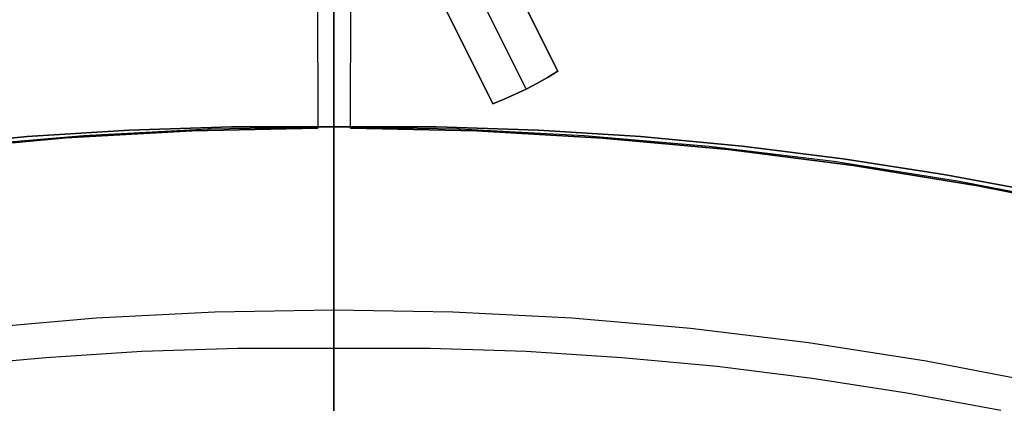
# Model space of a CAD drawing. Header units: millimetres. Extents: x 10802 to 11966, y -167 to 850.
# Tile 135 of 182: x 11378.24 to 11391.8, y 529.05 to 534.33. Entities that reach past the tile are written whole.
import ezdxf

# ---------------------------------------------------------------- set-up
doc = ezdxf.new("R2010")
doc.units = ezdxf.units.MM
doc.layers.add('1', color=7, linetype='Continuous')
doc.layers.add('color', color=7, linetype='Continuous')

msp = doc.modelspace()

# ---------------------------------------------------------------- linework, layer by layer
at = {"layer": '1', "color": 29, "true_color": 0x4d342b}
for p, q in [((11382.241, 557.845, 34.462), (11382.35, 532.841, 34.462)), ((11382.797, 532.841, 34.462), (11382.91, 557.845, 34.462)), ((11382.265, 552.346, 42.462), (11382.35, 532.841, 42.462)), ((11382.797, 532.841, 42.462), (11382.885, 552.345, 42.462)), ((11382.284, 547.996, 76.062), (11382.35, 532.841, 76.062)), ((11382.797, 532.841, 76.062), (11382.865, 547.996, 76.062)), ((11382.309, 542.346, 70.562), (11382.35, 532.841, 70.562)), ((11382.797, 532.841, 70.562), (11382.84, 542.346, 70.562)), ((11380.613, 532.803, 34.462), (11378.878, 532.705, 34.462)), ((11380.613, 532.803, 42.462), (11378.878, 532.705, 42.462)), ((11380.613, 532.803, 70.562), (11378.878, 532.705, 70.562)), ((11380.613, 532.803, 76.062), (11378.878, 532.705, 76.062)), ((11378.878, 532.705, 38.462), (11380.613, 532.803, 38.462)), ((11378.878, 532.705, 73.312), (11380.613, 532.803, 73.312)), ((11382.35, 532.841, 34.462), (11380.613, 532.803, 34.462)), ((11382.35, 532.841, 42.462), (11380.613, 532.803, 42.462)), ((11382.35, 532.841, 70.562), (11380.613, 532.803, 70.562)), ((11382.35, 532.841, 76.062), (11380.613, 532.803, 76.062)), ((11380.613, 532.803, 38.462), (11382.35, 532.841, 38.462)), ((11380.613, 532.803, 73.312), (11382.35, 532.841, 73.312)), ((11382.35, 532.841, 42.462), (11382.35, 532.841, 34.462)), ((11382.35, 532.841, 76.062), (11382.35, 532.841, 70.562)), ((11382.797, 532.841, 34.462), (11382.797, 532.841, 42.462)), ((11384.534, 532.803, 34.462), (11382.797, 532.841, 34.462)), ((11384.534, 532.803, 42.462), (11382.797, 532.841, 42.462)), ((11382.797, 532.841, 70.562), (11382.797, 532.841, 76.062)), ((11384.534, 532.803, 70.562), (11382.797, 532.841, 70.562)), ((11384.534, 532.803, 76.062), (11382.797, 532.841, 76.062)), ((11382.797, 532.841, 38.462), (11384.534, 532.803, 38.462)), ((11382.797, 532.841, 73.312), (11384.534, 532.803, 73.312)), ((11386.269, 532.704, 34.462), (11384.534, 532.803, 34.462)), ((11386.269, 532.704, 42.462), (11384.534, 532.803, 42.462)), ((11386.269, 532.704, 70.562), (11384.534, 532.803, 70.562)), ((11386.269, 532.704, 76.062), (11384.534, 532.803, 76.062)), ((11384.534, 532.803, 38.462), (11386.269, 532.704, 38.462)), ((11384.534, 532.803, 73.312), (11386.269, 532.704, 73.312)), ((11378.878, 532.705, 34.462), (11377.148, 532.546, 34.462)), ((11378.878, 532.705, 42.462), (11377.148, 532.546, 42.462)), ((11378.878, 532.705, 70.562), (11377.148, 532.546, 70.562)), ((11378.878, 532.705, 76.062), (11377.148, 532.546, 76.062)), ((11377.148, 532.546, 38.462), (11378.878, 532.705, 38.462)), ((11377.148, 532.546, 73.312), (11378.878, 532.705, 73.312)), ((11387.999, 532.546, 34.462), (11386.269, 532.704, 34.462)), ((11387.999, 532.546, 42.462), (11386.269, 532.704, 42.462)), ((11387.999, 532.546, 70.562), (11386.269, 532.704, 70.562)), ((11387.999, 532.546, 76.062), (11386.269, 532.704, 76.062)), ((11386.269, 532.704, 38.462), (11387.999, 532.546, 38.462)), ((11386.269, 532.704, 73.312), (11387.999, 532.546, 73.312)), ((11389.723, 532.327, 34.462), (11387.999, 532.546, 34.462)), ((11389.723, 532.327, 42.462), (11387.999, 532.546, 42.462)), ((11389.723, 532.327, 70.562), (11387.999, 532.546, 70.562)), ((11389.723, 532.327, 76.062), (11387.999, 532.546, 76.062)), ((11387.999, 532.546, 38.462), (11389.723, 532.327, 38.462)), ((11387.999, 532.546, 73.312), (11389.723, 532.327, 73.312)), ((11391.438, 532.048, 34.462), (11389.723, 532.327, 34.462)), ((11391.438, 532.048, 42.462), (11389.723, 532.327, 42.462)), ((11391.438, 532.048, 70.562), (11389.723, 532.327, 70.562)), ((11391.438, 532.048, 76.062), (11389.723, 532.327, 76.062)), ((11389.723, 532.327, 38.462), (11391.438, 532.048, 38.462)), ((11389.723, 532.327, 73.312), (11391.438, 532.048, 73.312)), ((11393.143, 531.711, 34.462), (11391.438, 532.048, 34.462)), ((11393.143, 531.711, 42.462), (11391.438, 532.048, 42.462)), ((11393.143, 531.711, 70.562), (11391.438, 532.048, 70.562)), ((11393.143, 531.711, 76.062), (11391.438, 532.048, 76.062)), ((11391.438, 532.048, 38.462), (11393.143, 531.711, 38.462)), ((11391.438, 532.048, 73.312), (11393.143, 531.711, 73.312))]:
    msp.add_line(p, q, dxfattribs=at)
at = {"layer": '1', "color": 250, "true_color": 0x111111}
for p, q in [((11382.57, 509.997, 45.792), (11382.57, 550.838, 45.792)), ((11382.57, 534.995, 230.457), (11382.57, 533.994, 229.704)), ((11382.57, 534.379, 231.244), (11382.57, 533.406, 230.512)), ((11382.57, 534.277, 61.614), (11382.57, 534.367, 61.557)), ((11382.57, 534.188, 61.674), (11382.57, 534.277, 61.614)), ((11382.57, 534.102, 61.738), (11382.57, 534.188, 61.674)), ((11382.57, 534.017, 61.804), (11382.57, 534.102, 61.738)), ((11382.57, 533.936, 61.873), (11382.57, 534.017, 61.804)), ((11382.57, 533.994, 229.704), (11382.57, 532.967, 228.986)), ((11382.57, 533.856, 61.945), (11382.57, 533.936, 61.873)), ((11382.57, 533.779, 62.019), (11382.57, 533.856, 61.945)), ((11382.57, 533.704, 62.096), (11382.57, 533.779, 62.019)), ((11382.57, 533.633, 62.176), (11382.57, 533.704, 62.096)), ((11382.57, 533.564, 62.258), (11382.57, 533.633, 62.176)), ((11382.57, 533.497, 62.342), (11382.57, 533.564, 62.258)), ((11382.57, 533.434, 62.428), (11382.57, 533.497, 62.342)), ((11382.57, 533.374, 62.517), (11382.57, 533.434, 62.428)), ((11382.57, 533.406, 230.512), (11382.57, 532.408, 229.815)), ((11382.57, 533.317, 62.607), (11382.57, 533.374, 62.517)), ((11382.57, 533.263, 62.7), (11382.57, 533.317, 62.607)), ((11382.57, 533.212, 62.794), (11382.57, 533.263, 62.7)), ((11382.57, 533.164, 62.89), (11382.57, 533.212, 62.794)), ((11382.57, 533.12, 62.988), (11382.57, 533.164, 62.89)), ((11382.57, 533.079, 63.087), (11382.57, 533.12, 62.988)), ((11382.57, 533.041, 63.187), (11382.57, 533.079, 63.087)), ((11382.57, 533.007, 63.289), (11382.57, 533.041, 63.187)), ((11382.57, 532.976, 63.391), (11382.57, 533.007, 63.289)), ((11382.57, 532.949, 63.495), (11382.57, 532.976, 63.391)), ((11382.57, 532.967, 228.986), (11382.57, 531.916, 228.304)), ((11382.57, 532.926, 63.599), (11382.57, 532.949, 63.495)), ((11382.57, 532.906, 63.705), (11382.57, 532.926, 63.599)), ((11382.57, 532.889, 63.811), (11382.57, 532.906, 63.705)), ((11382.57, 532.876, 63.917), (11382.57, 532.889, 63.811)), ((11379.75, 532.813, 64.238), (11378.346, 532.724, 64.238)), ((11378.346, 532.724, 86.085), (11379.75, 532.813, 86.085)), ((11379.119, 532.741, 75.162), (11380.844, 532.83, 75.162)), ((11381.159, 532.858, 64.238), (11379.75, 532.813, 64.238)), ((11379.75, 532.813, 86.085), (11381.159, 532.858, 86.085)), ((11380.844, 532.83, 75.162), (11382.57, 532.86, 75.162)), ((11382.57, 532.86, 64.238), (11381.159, 532.858, 64.238)), ((11381.159, 532.858, 86.085), (11382.57, 532.86, 86.085)), ((11382.57, 532.867, 64.024), (11382.57, 532.876, 63.917)), ((11382.57, 532.862, 64.131), (11382.57, 532.867, 64.024)), ((11382.57, 532.86, 64.238), (11382.57, 532.862, 64.131)), ((11383.981, 532.858, 64.238), (11382.57, 532.86, 64.238)), ((11382.57, 532.86, 64.238), (11382.57, 532.86, 86.085)), ((11382.57, 532.86, 86.085), (11383.981, 532.858, 86.085)), ((11382.57, 532.86, 86.085), (11382.57, 532.858, 86.189)), ((11382.57, 532.86, 75.162), (11384.296, 532.83, 75.162)), ((11382.57, 532.858, 86.189), (11382.57, 532.853, 86.293)), ((11382.57, 532.853, 86.293), (11382.57, 532.844, 86.397)), ((11382.57, 532.844, 86.397), (11382.57, 532.832, 86.5)), ((11382.57, 532.832, 86.5), (11382.57, 532.816, 86.603)), ((11382.57, 532.816, 86.603), (11382.57, 532.796, 86.705)), ((11382.57, 532.796, 86.705), (11382.57, 532.773, 86.806)), ((11382.57, 532.773, 86.806), (11382.57, 532.747, 86.907)), ((11385.389, 532.813, 64.238), (11383.981, 532.858, 64.238)), ((11383.981, 532.858, 86.085), (11385.389, 532.813, 86.085)), ((11384.296, 532.83, 75.162), (11386.02, 532.741, 75.162)), ((11386.793, 532.724, 64.238), (11385.389, 532.813, 64.238)), ((11385.389, 532.813, 86.085), (11386.793, 532.724, 86.085)), ((11378.346, 532.724, 64.238), (11376.947, 532.593, 64.238)), ((11376.947, 532.593, 86.085), (11378.346, 532.724, 86.085)), ((11377.399, 532.592, 75.162), (11379.119, 532.741, 75.162)), ((11382.57, 532.747, 86.907), (11382.57, 532.717, 87.007)), ((11382.57, 532.717, 87.007), (11382.57, 532.684, 87.105)), ((11382.57, 532.684, 87.105), (11382.57, 532.648, 87.203)), ((11382.57, 532.648, 87.203), (11382.57, 532.608, 87.299)), ((11386.02, 532.741, 75.162), (11387.74, 532.592, 75.162)), ((11388.193, 532.593, 64.238), (11386.793, 532.724, 64.238)), ((11386.793, 532.724, 86.085), (11388.193, 532.593, 86.085)), ((11382.57, 532.608, 87.299), (11382.57, 532.565, 87.393)), ((11382.57, 532.565, 87.393), (11382.57, 532.518, 87.487)), ((11382.57, 532.518, 87.487), (11382.57, 532.469, 87.578)), ((11387.74, 532.592, 75.162), (11389.454, 532.384, 75.162)), ((11389.586, 532.419, 64.238), (11388.193, 532.593, 64.238)), ((11388.193, 532.593, 86.085), (11389.586, 532.419, 86.085)), ((11382.57, 532.469, 87.578), (11382.57, 532.416, 87.668)), ((11382.57, 532.416, 87.668), (11382.57, 532.361, 87.756)), ((11382.57, 532.408, 229.815), (11382.57, 531.386, 229.152)), ((11382.57, 532.361, 87.756), (11382.57, 532.302, 87.842)), ((11389.454, 532.384, 75.162), (11391.16, 532.117, 75.162)), ((11390.973, 532.204, 64.238), (11389.586, 532.419, 64.238)), ((11389.586, 532.419, 86.085), (11390.973, 532.204, 86.085)), ((11382.57, 532.302, 87.842), (11382.57, 532.241, 87.926)), ((11382.57, 532.241, 87.926), (11382.57, 532.177, 88.008)), ((11382.57, 532.177, 88.008), (11382.57, 532.11, 88.087)), ((11382.57, 532.11, 88.087), (11382.57, 532.04, 88.164)), ((11392.352, 531.948, 64.238), (11390.973, 532.204, 64.238)), ((11390.973, 532.204, 86.085), (11392.352, 531.948, 86.085)), ((11391.16, 532.117, 75.162), (11392.856, 531.791, 75.162)), ((11382.57, 532.04, 88.164), (11382.57, 531.968, 88.239)), ((11382.57, 531.968, 88.239), (11382.57, 531.893, 88.311)), ((11382.57, 531.916, 228.304), (11382.57, 530.842, 227.66)), ((11382.57, 531.893, 88.311), (11382.57, 531.816, 88.381)), ((11382.57, 531.816, 88.381), (11382.57, 531.736, 88.448)), ((11382.57, 531.736, 88.448), (11382.57, 531.654, 88.512)), ((11382.57, 531.654, 88.512), (11382.57, 531.57, 88.574)), ((11382.57, 531.57, 88.574), (11382.57, 531.484, 88.632)), ((11382.57, 531.484, 88.632), (11382.57, 531.396, 88.688)), ((11382.57, 531.396, 88.688), (11382.57, 531.307, 88.74)), ((11382.57, 531.386, 229.152), (11382.57, 530.342, 228.525)), ((11382.57, 531.307, 88.74), (11382.57, 531.215, 88.79)), ((11382.57, 531.215, 88.79), (11382.57, 531.122, 88.836)), ((11382.57, 531.122, 88.836), (11382.57, 531.027, 88.879)), ((11382.57, 531.027, 88.879), (11382.57, 530.931, 88.919)), ((11382.57, 530.931, 88.919), (11382.57, 530.834, 88.955)), ((11382.57, 530.842, 227.66), (11382.57, 529.746, 227.053)), ((11382.57, 530.834, 88.955), (11382.57, 530.735, 88.989)), ((11382.57, 530.735, 88.989), (11382.57, 530.636, 89.018)), ((11382.57, 530.636, 89.018), (11382.57, 530.535, 89.045)), ((11382.57, 530.535, 89.045), (11382.57, 530.434, 89.068)), ((11379.293, 530.229, 228.525), (11380.93, 530.314, 228.525)), ((11380.93, 530.314, 228.525), (11382.57, 530.342, 228.525)), ((11382.57, 530.434, 89.068), (11382.57, 530.331, 89.087)), ((11382.57, 530.342, 228.525), (11384.209, 530.314, 228.525)), ((11382.57, 500.012, 228.525), (11382.57, 530.342, 228.525)), ((11382.57, 530.331, 89.087), (11382.57, 530.229, 89.103)), ((11384.209, 530.314, 228.525), (11385.847, 530.229, 228.525)), ((11377.66, 530.087, 228.525), (11379.293, 530.229, 228.525)), ((11382.57, 530.229, 89.103), (11382.57, 530.125, 89.115)), ((11385.847, 530.229, 228.525), (11387.48, 530.087, 228.525)), ((11382.57, 530.125, 89.115), (11382.57, 530.022, 89.124)), ((11387.48, 530.087, 228.525), (11389.108, 529.89, 228.525)), ((11382.57, 530.022, 89.124), (11382.57, 529.918, 89.129)), ((11382.57, 529.918, 89.129), (11382.57, 529.814, 89.131)), ((11378.603, 529.686, 89.131), (11379.922, 529.77, 89.131)), ((11379.922, 529.77, 89.131), (11381.245, 529.812, 89.131)), ((11381.245, 529.812, 89.131), (11382.57, 529.814, 89.131)), ((11382.57, 529.814, 89.131), (11383.895, 529.812, 89.131)), ((11382.57, 528.833, 89.131), (11382.57, 529.814, 89.131)), ((11383.895, 529.812, 89.131), (11385.218, 529.77, 89.131)), ((11385.218, 529.77, 89.131), (11386.536, 529.686, 89.131)), ((11389.108, 529.89, 228.525), (11390.728, 529.636, 228.525)), ((11377.289, 529.563, 89.131), (11378.603, 529.686, 89.131)), ((11382.57, 529.746, 227.053), (11382.57, 528.63, 226.485)), ((11386.536, 529.686, 89.131), (11387.85, 529.563, 89.131)), ((11390.728, 529.636, 228.525), (11392.338, 529.327, 228.525)), ((11387.85, 529.563, 89.131), (11389.159, 529.4, 89.131)), ((11389.159, 529.4, 89.131), (11390.461, 529.198, 89.131)), ((11390.461, 529.198, 89.131), (11391.756, 528.958, 89.131))]:
    msp.add_line(p, q, dxfattribs=at)
at = {"layer": 'color'}
msp.add_line((11382.57, 555.846, 34.462), (11382.57, 409.846, 34.462), dxfattribs=at)
at = {"layer": 'color', "color": 254, "true_color": 0xcad1ee}
for p, q in [((11385.654, 533.625, 19.162), (11384.523, 535.883, 19.162)), ((11384.523, 535.883, 13.332), (11385.654, 533.625, 17.662)), ((11384.099, 535.614, 13.332), (11385.219, 533.379, 17.662)), ((11383.629, 535.435, 19.162), (11384.76, 533.177, 19.162)), ((11384.76, 533.177, 17.662), (11383.629, 535.435, 13.332)), ((11384.392, 533.912, 16.247), (11383.629, 535.435, 16.247)), ((11384.195, 534.306, 19.162), (11384.195, 534.306, 15.489)), ((11385.654, 533.625, 17.662), (11385.512, 533.538, 17.662)), ((11385.512, 533.538, 19.162), (11385.654, 533.625, 19.162)), ((11385.512, 533.538, 18.412), (11385.654, 533.625, 18.412)), ((11385.654, 533.625, 17.662), (11385.654, 533.625, 19.162)), ((11385.367, 533.456, 17.662), (11385.219, 533.379, 17.662)), ((11385.219, 533.379, 19.162), (11385.367, 533.456, 19.162)), ((11385.219, 533.379, 18.412), (11385.367, 533.456, 18.412)), ((11385.512, 533.538, 17.662), (11385.367, 533.456, 17.662)), ((11385.367, 533.456, 19.162), (11385.512, 533.538, 19.162)), ((11385.367, 533.456, 18.412), (11385.512, 533.538, 18.412)), ((11385.068, 533.306, 17.662), (11384.915, 533.239, 17.662)), ((11384.915, 533.239, 19.162), (11385.068, 533.306, 19.162)), ((11384.915, 533.239, 18.412), (11385.068, 533.306, 18.412)), ((11385.219, 533.379, 17.662), (11385.068, 533.306, 17.662)), ((11385.068, 533.306, 19.162), (11385.219, 533.379, 19.162)), ((11385.068, 533.306, 18.412), (11385.219, 533.379, 18.412)), ((11385.219, 533.379, 17.662), (11385.219, 533.379, 19.162)), ((11384.915, 533.239, 17.662), (11384.76, 533.177, 17.662)), ((11384.76, 533.177, 19.162), (11384.915, 533.239, 19.162)), ((11384.76, 533.177, 18.412), (11384.915, 533.239, 18.412)), ((11384.76, 533.177, 19.162), (11384.76, 533.177, 17.662))]:
    msp.add_line(p, q, dxfattribs=at)

doc.saveas('drawing.dxf')
